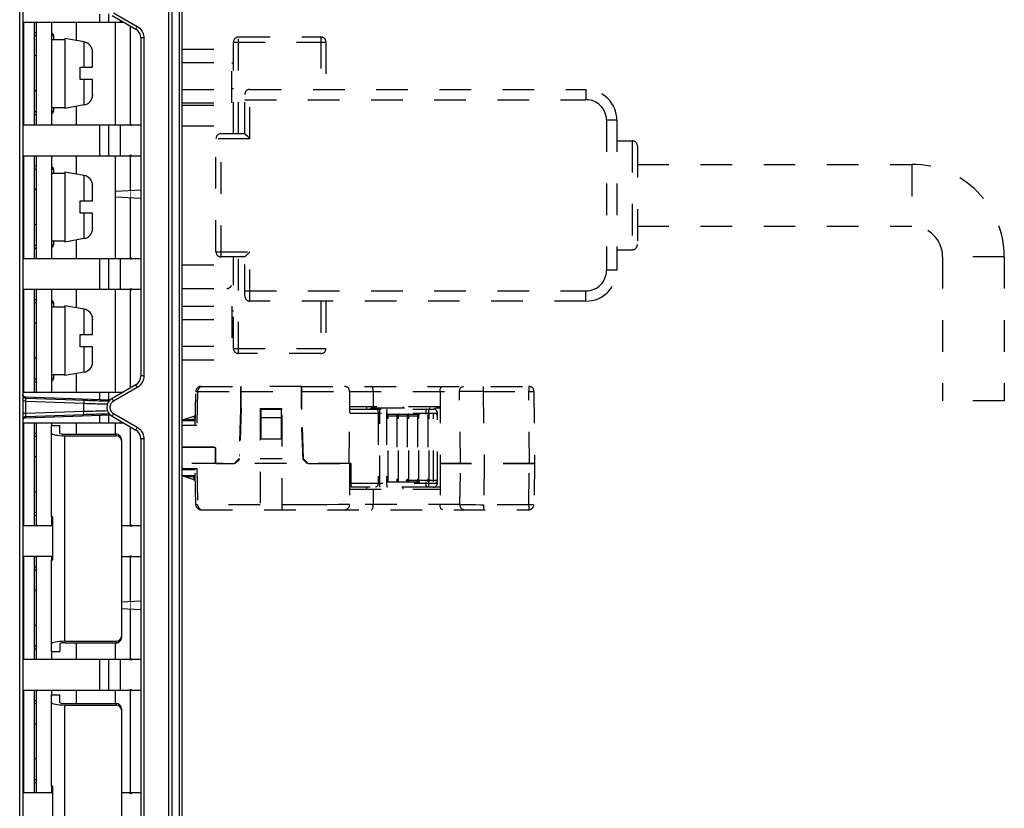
# Model space of a CAD drawing. Header units: millimetres. Extents: x -2013 to 423, y -990 to -169.
# Tile 45 of 50: x -43 to 52, y -510 to -433. Entities that reach past the tile are written whole.
import ezdxf

# ---------------------------------------------------------------- set-up
doc = ezdxf.new("R2010")
doc.units = ezdxf.units.MM
doc.header["$LTSCALE"] = 30.734
doc.linetypes.add('DASHED', pattern=[0.2, 0.1, -0.1])
doc.layers.get('0').update_dxf_attribs({"linetype": 'CONTINUOUS'})
for name, color, linetype in [('02___PRT_ALL_AXES', 7, 'CONTINUOUS'), ('09_ALL_ROUNDS', 7, 'CONTINUOUS'), ('20_ALL_FEATURES', 7, 'CONTINUOUS'), ('_', 7, 'CONTINUOUS'), ('ECAD_15020136', 7, 'CONTINUOUS'), ('ECAD_15160126', 7, 'CONTINUOUS')]:
    doc.layers.add(name, color=color, linetype=linetype)

msp = doc.modelspace()

# ---------------------------------------------------------------- linework, layer by layer
at = {"linetype": 'Continuous'}
for p, q in [((-27.534, -577.219), (-27.534, -328.01)), ((-28.844, -356.094), (-28.844, -544.523)), ((-28.534, -356.094), (-28.534, -544.523)), ((-27.829, -356.06), (-27.829, -544.558)), ((-34.344, -432.908), (-32.034, -434.242)), ((-34.204, -432.648), (-31.894, -433.982)), ((-34.034, -433.561), (-34.034, -443.561)), ((-32.575, -433.929), (-32.575, -443.561)), ((-31.244, -435.108), (-31.534, -435.108)), ((-31.534, -435.108), (-31.534, -467.987)), ((-31.244, -435.108), (-31.244, -467.987)), ((-34.034, -446.561), (-34.034, -456.561)), ((-32.575, -446.561), (-32.575, -449.968)), ((-31.534, -449.913), (-34.034, -450.044)), ((-34.034, -450.573), (-31.534, -450.704)), ((-32.575, -450.649), (-32.575, -456.561)), ((-34.034, -459.561), (-34.034, -469.561)), ((-32.575, -459.561), (-32.575, -469.166)), ((-31.244, -467.987), (-31.534, -467.987)), ((-32.034, -468.853), (-34.344, -470.187)), ((-31.894, -469.113), (-34.204, -470.447)), ((-31.744, -469.01), (-31.894, -469.113)), ((-31.613, -468.895), (-31.744, -469.01)), ((-34.344, -471.919), (-32.034, -473.253)), ((-34.204, -471.659), (-31.894, -472.993)), ((-34.034, -472.561), (-34.034, -473.662)), ((-32.575, -472.94), (-32.575, -482.561)), ((-31.244, -474.119), (-31.534, -474.119)), ((-31.534, -474.119), (-31.534, -539.971)), ((-31.244, -474.119), (-31.244, -539.971)), ((-32.575, -485.561), (-32.575, -489.968)), ((-31.534, -489.913), (-33.433, -490.013)), ((-33.433, -490.604), (-31.534, -490.704)), ((-32.575, -490.649), (-32.575, -495.561)), ((-34.034, -493.959), (-34.034, -495.561)), ((-34.034, -498.561), (-34.034, -499.862)), ((-32.575, -498.561), (-32.575, -508.561))]:
    msp.add_line(p, q, dxfattribs=at)
at = {"linetype": 'DASHED'}
for p, q in [((-25.692, -469.01), (-21.784, -469.01)), ((-21.834, -469.01), (-21.834, -471.26)), ((-15.934, -469.01), (6.205, -469.01)), ((-15.884, -471.26), (-15.884, -469.01)), ((1.758, -469.01), (1.758, -469.502)), ((6.205, -469.01), (6.205, -469.502)), ((-26.25, -472.81), (-26.192, -469.502)), ((-26.042, -469.502), (-26.1, -472.81)), ((-26.042, -469.502), (-21.834, -469.502)), ((-15.884, -469.502), (-11.234, -469.502)), ((-11.234, -469.51), (-0.541, -469.51)), ((-11.234, -469.51), (-11.234, -471.462)), ((-8.934, -469.51), (-8.934, -471.01)), ((-2.434, -469.51), (-2.434, -476.51)), ((-0.439, -476.51), (-0.541, -469.51)), ((1.758, -469.502), (6.205, -469.502)), ((1.758, -469.502), (1.86, -476.51)), ((6.266, -476.51), (6.205, -469.502)), ((6.705, -469.506), (6.766, -476.51)), ((-21.834, -471.261), (-22.001, -476.061)), ((-17.884, -471.26), (-19.834, -471.26)), ((-19.834, -474.16), (-19.834, -471.26)), ((-17.884, -471.26), (-17.884, -474.16)), ((-15.716, -476.061), (-15.884, -471.261)), ((-2.434, -471.01), (-11.234, -471.01)), ((-11.234, -471.21), (-3.084, -471.21)), ((-9.548, -471.21), (-9.548, -471.01)), ((-8.278, -478.81), (-8.278, -471.21)), ((-6.034, -471.11), (-6.034, -471.01)), ((-3.534, -471.71), (-3.534, -471.21)), ((-17.884, -472.06), (-19.834, -472.06)), ((-11.29, -476.51), (-11.194, -471.61)), ((-11.194, -471.61), (-2.684, -471.61)), ((-8.444, -471.61), (-8.444, -478.41)), ((-7.634, -471.61), (-7.634, -478.41)), ((-7.634, -471.86), (-2.684, -471.86)), ((-7.484, -471.71), (-2.834, -471.71)), ((-7.484, -478.31), (-7.484, -471.71)), ((-6.634, -471.86), (-6.634, -478.16)), ((-6.484, -478.31), (-6.484, -471.71)), ((-5.634, -471.86), (-5.634, -478.16)), ((-5.484, -478.31), (-5.484, -471.71)), ((-4.634, -471.86), (-4.634, -478.16)), ((-4.484, -478.31), (-4.484, -471.71)), ((-3.827, -471.61), (-3.827, -471.71)), ((-3.634, -471.86), (-3.634, -478.16)), ((-3.484, -478.31), (-3.484, -471.71)), ((-3.084, -478.31), (-3.084, -471.71)), ((-2.684, -478.41), (-2.684, -471.61)), ((-26.1, -472.81), (-27.534, -472.81)), ((-17.884, -474.16), (-19.834, -474.16)), ((-27.534, -474.91), (-24.354, -474.91)), ((-24.354, -474.91), (-24.254, -475.01)), ((-24.254, -476.51), (-24.254, -475.01)), ((-22.467, -476.51), (-22.001, -476.061)), ((-21.955, -476.06), (-22.001, -476.06)), ((-17.784, -476.06), (-19.934, -476.06)), ((-15.716, -476.06), (-15.763, -476.06)), ((-15.716, -476.061), (-15.25, -476.51)), ((-24.254, -476.51), (-22.467, -476.51)), ((-15.25, -476.51), (-11.29, -476.51)), ((-11.084, -476.51), (-11.234, -476.51)), ((-11.084, -478.81), (-11.084, -476.51)), ((6.766, -476.51), (-2.434, -476.51)), ((-11.084, -478.41), (-2.684, -478.41)), ((-3.084, -478.81), (-11.084, -478.81)), ((-2.684, -478.16), (-7.634, -478.16)), ((-7.484, -478.31), (-2.834, -478.31)), ((-3.827, -478.31), (-3.827, -478.41)), ((-3.534, -478.81), (-3.534, -478.31))]:
    msp.add_line(p, q, dxfattribs=at)
at = {"linetype": 'Continuous', "const_width": 0.0852}
for points in [[(-33.214, -433.561), (-43.034, -433.561)], [(-32.534, -443.561), (-32.534, -433.953)], [(-43.034, -443.561), (-32.534, -443.561)], [(-32.534, -446.561), (-43.034, -446.561)], [(-32.534, -456.561), (-32.534, -446.561)], [(-43.034, -456.561), (-32.534, -456.561)], [(-32.534, -459.561), (-43.034, -459.561)], [(-32.534, -469.142), (-32.534, -459.561)], [(-43.034, -469.561), (-33.259, -469.561)], [(-33.233, -472.561), (-43.034, -472.561)], [(-32.534, -482.561), (-32.534, -472.964)], [(-43.034, -482.561), (-40.133, -482.561)], [(-33.433, -482.561), (-32.534, -482.561)], [(-40.133, -485.561), (-43.034, -485.561)], [(-32.534, -485.561), (-33.433, -485.561)], [(-32.534, -495.561), (-32.534, -485.561)], [(-43.034, -495.561), (-32.534, -495.561)], [(-32.534, -498.561), (-43.034, -498.561)], [(-32.534, -508.561), (-32.534, -498.561)], [(-43.034, -508.561), (-40.133, -508.561)], [(-33.433, -508.561), (-32.534, -508.561)]]:
    msp.add_lwpolyline(points, dxfattribs=at)
at = {"linetype": 'Continuous'}
for points in [[(-31.894, -433.982), (-31.932, -434.048), (-31.967, -434.111), (-31.996, -434.164), (-32.018, -434.205), (-32.031, -434.232), (-32.034, -434.242)], [(-31.894, -433.982), (-31.761, -434.072), (-31.646, -434.168)], [(-31.646, -434.168), (-31.55, -434.27), (-31.47, -434.376), (-31.403, -434.484), (-31.349, -434.596), (-31.306, -434.711)], [(-31.306, -434.711), (-31.274, -434.833), (-31.253, -434.966), (-31.244, -435.108)], [(-31.244, -467.987), (-31.256, -468.159), (-31.288, -468.323), (-31.34, -468.478), (-31.411, -468.625), (-31.502, -468.765), (-31.613, -468.895)], [(-31.894, -469.113), (-31.932, -469.047), (-31.967, -468.985), (-31.996, -468.931), (-32.018, -468.89), (-32.031, -468.863), (-32.034, -468.853)], [(-34.204, -470.447), (-34.242, -470.38), (-34.277, -470.318), (-34.306, -470.265), (-34.328, -470.223), (-34.341, -470.197), (-34.344, -470.187)], [(-34.204, -470.447), (-34.284, -470.502), (-34.353, -470.562), (-34.409, -470.627), (-34.455, -470.694), (-34.491, -470.762), (-34.518, -470.83), (-34.537, -470.896), (-34.548, -470.961), (-34.554, -471.023), (-34.554, -471.082), (-34.549, -471.138), (-34.541, -471.19), (-34.529, -471.239), (-34.515, -471.285), (-34.498, -471.328), (-34.48, -471.367), (-34.46, -471.404), (-34.439, -471.438), (-34.416, -471.471), (-34.392, -471.502), (-34.366, -471.531), (-34.338, -471.559), (-34.309, -471.586), (-34.277, -471.611), (-34.242, -471.636), (-34.204, -471.659)], [(-34.204, -471.659), (-34.242, -471.726), (-34.277, -471.788), (-34.306, -471.841), (-34.328, -471.883), (-34.341, -471.909), (-34.344, -471.919)], [(-31.894, -472.993), (-31.932, -473.059), (-31.967, -473.122), (-31.996, -473.175), (-32.018, -473.216), (-32.031, -473.243), (-32.034, -473.253)], [(-31.894, -472.993), (-31.761, -473.083), (-31.646, -473.179)], [(-31.646, -473.179), (-31.55, -473.281), (-31.47, -473.387), (-31.403, -473.495), (-31.349, -473.607), (-31.306, -473.722)], [(-31.306, -473.722), (-31.274, -473.844), (-31.253, -473.977), (-31.244, -474.119)]]:
    msp.add_lwpolyline(points, dxfattribs=at)
at = {"linetype": 'DASHED'}
for points in [[(-25.692, -469.01), (-25.696, -469.011), (-25.704, -469.015), (-25.715, -469.02), (-25.729, -469.028), (-25.746, -469.039), (-25.764, -469.052), (-25.784, -469.069), (-25.806, -469.089), (-25.83, -469.113), (-25.855, -469.14), (-25.88, -469.17), (-25.904, -469.201), (-25.926, -469.233), (-25.947, -469.264), (-25.966, -469.296), (-25.982, -469.327), (-25.998, -469.357), (-26.011, -469.387), (-26.023, -469.417), (-26.033, -469.446), (-26.039, -469.474), (-26.042, -469.502)], [(-8.934, -469.51), (-8.936, -469.435), (-8.942, -469.361), (-8.953, -469.29), (-8.968, -469.224), (-8.987, -469.164), (-9.01, -469.111), (-9.035, -469.069), (-9.063, -469.037), (-9.093, -469.017), (-9.124, -469.01)], [(-2.434, -469.51), (-2.431, -469.437), (-2.424, -469.364), (-2.411, -469.293), (-2.393, -469.227), (-2.37, -469.166), (-2.342, -469.113), (-2.311, -469.07), (-2.277, -469.038), (-2.24, -469.017), (-2.201, -469.01)], [(-0.541, -469.51), (-0.536, -469.432), (-0.522, -469.356), (-0.5, -469.286), (-0.471, -469.221), (-0.433, -469.162), (-0.388, -469.111), (-0.337, -469.068), (-0.28, -469.037), (-0.22, -469.017), (-0.158, -469.01)], [(-26.192, -469.502), (-26.19, -469.501), (-26.181, -469.501), (-26.168, -469.501), (-26.15, -469.501), (-26.128, -469.501), (-26.101, -469.501), (-26.073, -469.501), (-26.042, -469.502)], [(0.981, -469.504), (0.731, -469.505), (0.49, -469.506), (0.257, -469.507), (0.037, -469.507), (-0.171, -469.508), (-0.541, -469.51)], [(1.758, -469.502), (1.496, -469.502), (0.981, -469.504)], [(6.205, -469.502), (6.281, -469.501), (6.356, -469.501), (6.428, -469.501), (6.495, -469.501), (6.556, -469.501), (6.608, -469.502), (6.65, -469.503), (6.68, -469.504), (6.699, -469.505), (6.705, -469.506)], [(-8.71, -471.21), (-8.668, -471.215), (-8.628, -471.23), (-8.591, -471.253), (-8.556, -471.284), (-8.525, -471.323), (-8.497, -471.37), (-8.475, -471.424), (-8.458, -471.483), (-8.447, -471.545), (-8.444, -471.61)], [(-7.574, -471.21), (-7.583, -471.215), (-7.593, -471.23), (-7.601, -471.255), (-7.609, -471.288), (-7.617, -471.329), (-7.623, -471.378), (-7.627, -471.431), (-7.631, -471.488), (-7.633, -471.549), (-7.634, -471.61)], [(-3.71, -471.21), (-3.728, -471.215), (-3.746, -471.23), (-3.762, -471.253), (-3.777, -471.284), (-3.791, -471.323), (-3.803, -471.37), (-3.813, -471.424), (-3.821, -471.483), (-3.825, -471.545), (-3.827, -471.61)], [(-11.194, -471.61), (-11.195, -471.586), (-11.198, -471.562), (-11.203, -471.537), (-11.211, -471.512), (-11.221, -471.487), (-11.234, -471.462)], [(-8.444, -478.41), (-8.447, -478.473), (-8.457, -478.534), (-8.472, -478.59), (-8.493, -478.642), (-8.519, -478.689), (-8.55, -478.73), (-8.586, -478.764), (-8.625, -478.789), (-8.667, -478.805), (-8.71, -478.81)], [(-7.634, -478.41), (-7.633, -478.473), (-7.631, -478.534), (-7.627, -478.591), (-7.623, -478.644), (-7.616, -478.692), (-7.609, -478.734), (-7.601, -478.766), (-7.593, -478.791), (-7.583, -478.805), (-7.574, -478.81)], [(-3.827, -478.41), (-3.825, -478.473), (-3.821, -478.534), (-3.814, -478.59), (-3.805, -478.642), (-3.794, -478.689), (-3.78, -478.73), (-3.764, -478.764), (-3.747, -478.789), (-3.729, -478.805), (-3.71, -478.81)]]:
    msp.add_lwpolyline(points, dxfattribs=at)
at = {"linetype": 'Continuous'}
for centre in [(-32.534, -443.561), (-32.534, -446.561), (-32.534, -456.561), (-32.534, -459.561), (-32.534, -482.561), (-32.534, -485.561), (-32.534, -495.561), (-32.534, -498.561), (-32.534, -508.561)]:
    msp.add_circle(centre, 0.0762, dxfattribs=at)
for centre, start, end in [((-32.534, -435.108), 0, 60), ((-32.534, -467.987), 300, 0), ((-33.844, -471.053), 120, 240), ((-32.534, -474.119), 0, 60)]:
    msp.add_arc(centre, 1, start, end, dxfattribs=at)
at = {"linetype": 'DASHED'}
for centre, radius, start, end in [((-25.692, -469.51), 0.5, 90, 179), ((-11.734, -469.51), 0.5, 0, 90), ((6.205, -469.51), 0.5, 0.5, 90), ((-3.084, -471.61), 0.4, 0, 90), ((-7.484, -471.86), 0.15, 90, 180), ((-6.484, -471.86), 0.15, 90, 180), ((-5.484, -471.86), 0.15, 90, 180), ((-4.484, -471.86), 0.15, 90, 180), ((-3.484, -471.86), 0.15, 90, 180), ((-2.834, -471.86), 0.15, 0, 90), ((-7.484, -478.16), 0.15, 180, 270), ((-6.484, -478.16), 0.15, 180, 270), ((-5.484, -478.16), 0.15, 180, 270), ((-4.484, -478.16), 0.15, 180, 270), ((-3.484, -478.16), 0.15, 180, 270), ((-3.084, -478.41), 0.4, 270, 360), ((-2.834, -478.16), 0.15, 270, 360)]:
    msp.add_arc(centre, radius, start, end, dxfattribs=at)
at = {"layer": '02___PRT_ALL_AXES', "linetype": 'Continuous'}
for p, q in [((-43.334, -539.533), (-43.334, -361.088)), ((-43.034, -361.088), (-43.034, -539.533)), ((-37.834, -433.561), (-37.834, -435.355)), ((-41.934, -434.564), (-41.734, -434.571)), ((-41.934, -434.86), (-41.734, -434.86)), ((-40.034, -434.92), (-40.034, -435.261)), ((-41.934, -442.26), (-41.734, -442.26)), ((-41.934, -442.557), (-41.734, -442.55)), ((-40.034, -441.861), (-40.034, -442.201)), ((-37.834, -441.767), (-37.834, -443.561)), ((-37.834, -446.561), (-37.834, -448.355)), ((-41.934, -447.564), (-41.734, -447.571)), ((-41.934, -447.86), (-41.734, -447.86)), ((-40.034, -447.92), (-40.034, -448.261)), ((-40.034, -454.861), (-40.034, -455.201)), ((-37.834, -454.767), (-37.834, -456.561)), ((-41.934, -455.26), (-41.734, -455.26)), ((-41.934, -455.557), (-41.734, -455.55)), ((-37.834, -459.561), (-37.834, -461.355)), ((-41.934, -460.564), (-41.734, -460.571)), ((-41.934, -460.86), (-41.734, -460.86)), ((-40.034, -460.92), (-40.034, -461.261)), ((-41.934, -468.26), (-41.734, -468.26)), ((-40.034, -467.861), (-40.034, -468.201)), ((-37.834, -467.767), (-37.834, -469.561)), ((-41.934, -468.557), (-41.734, -468.55)), ((-34.554, -470.35), (-42.744, -470.059)), ((-42.744, -470.16), (-42.744, -470.059)), ((-42.744, -470.16), (-36.917, -470.36)), ((-42.744, -470.459), (-43.034, -470.459)), ((-42.744, -470.459), (-42.745, -470.436)), ((-42.744, -470.459), (-37.09, -470.654)), ((-42.744, -471.661), (-42.744, -470.459)), ((-37.09, -471.467), (-37.09, -470.654)), ((-34.733, -470.423), (-34.621, -470.426)), ((-42.744, -471.661), (-43.034, -471.661)), ((-42.748, -471.828), (-42.748, -471.789)), ((-37.09, -471.467), (-42.744, -471.661)), ((-37.09, -471.767), (-42.744, -471.961)), ((-42.744, -472.062), (-34.54, -471.771)), ((-42.744, -472.062), (-42.744, -471.961)), ((-34.78, -471.402), (-34.975, -471.407)), ((-34.611, -471.695), (-34.854, -471.7)), ((-37.834, -472.561), (-37.834, -473.662)), ((-41.934, -473.564), (-41.734, -473.571)), ((-41.934, -473.86), (-41.734, -473.86)), ((-41.934, -481.26), (-41.734, -481.26)), ((-41.934, -481.557), (-41.734, -481.55)), ((-41.934, -486.564), (-41.734, -486.571)), ((-41.934, -486.86), (-41.734, -486.86)), ((-41.934, -494.26), (-41.734, -494.26)), ((-37.834, -493.959), (-37.834, -495.561)), ((-41.934, -494.557), (-41.734, -494.55)), ((-37.834, -498.561), (-37.834, -499.862)), ((-41.934, -499.564), (-41.734, -499.571)), ((-41.934, -499.86), (-41.734, -499.86)), ((-41.934, -507.26), (-41.734, -507.26)), ((-41.934, -507.557), (-41.734, -507.55))]:
    msp.add_line(p, q, dxfattribs=at)
at = {"layer": '02___PRT_ALL_AXES', "linetype": 'DASHED'}
for p, q in [((-22.534, -437.56), (-22.684, -437.56)), ((-22.534, -440.06), (-22.684, -440.06)), ((14.766, -445.114), (16.266, -445.114)), ((14.766, -455.714), (16.266, -455.714)), ((-22.534, -461.682), (-22.684, -461.682)), ((-22.534, -464.182), (-22.684, -464.182))]:
    msp.add_line(p, q, dxfattribs=at)
at = {"layer": '02___PRT_ALL_AXES', "linetype": 'Continuous'}
for points in [[(-40.233, -434.863), (-40.21, -434.864), (-40.159, -434.868), (-40.115, -434.874), (-40.08, -434.882)], [(-40.08, -434.882), (-40.054, -434.893), (-40.039, -434.905), (-40.034, -434.92)], [(-40.034, -442.201), (-40.039, -442.215), (-40.054, -442.228), (-40.08, -442.238), (-40.115, -442.247), (-40.159, -442.253), (-40.21, -442.257), (-40.233, -442.258)], [(-40.233, -447.863), (-40.21, -447.864), (-40.159, -447.868), (-40.115, -447.874), (-40.08, -447.882)], [(-40.08, -447.882), (-40.054, -447.893), (-40.039, -447.905), (-40.034, -447.92)], [(-40.034, -455.201), (-40.039, -455.215), (-40.054, -455.228), (-40.08, -455.238), (-40.115, -455.247), (-40.159, -455.253), (-40.21, -455.257), (-40.233, -455.258)], [(-40.233, -460.863), (-40.21, -460.864), (-40.159, -460.868), (-40.115, -460.874), (-40.08, -460.882)], [(-40.08, -460.882), (-40.054, -460.893), (-40.039, -460.905), (-40.034, -460.92)], [(-40.034, -468.201), (-40.039, -468.215), (-40.054, -468.228), (-40.08, -468.238), (-40.115, -468.247), (-40.159, -468.253), (-40.21, -468.257), (-40.233, -468.258)], [(-42.744, -470.16), (-42.82, -470.147), (-42.89, -470.116), (-42.95, -470.068), (-42.995, -470.007), (-43.024, -469.936), (-43.034, -469.86)], [(-42.744, -470.059), (-42.82, -470.046), (-42.89, -470.015), (-42.95, -469.967), (-42.995, -469.906), (-43.024, -469.835)], [(-42.745, -470.436), (-42.746, -470.388), (-42.747, -470.363), (-42.748, -470.337), (-42.748, -470.311), (-42.748, -470.286), (-42.748, -470.263), (-42.748, -470.243), (-42.748, -470.226), (-42.748, -470.212), (-42.748, -470.2), (-42.748, -470.189), (-42.747, -470.18), (-42.747, -470.172), (-42.746, -470.166), (-42.745, -470.162), (-42.744, -470.16)], [(-37.09, -470.354), (-37.087, -470.365), (-37.086, -470.396), (-37.085, -470.444), (-37.086, -470.505), (-37.087, -470.577), (-37.09, -470.654)], [(-36.917, -470.36), (-36.745, -470.365), (-36.575, -470.371), (-36.402, -470.376), (-36.22, -470.382), (-36.029, -470.388), (-35.828, -470.394), (-35.62, -470.4), (-35.405, -470.406), (-35.185, -470.412), (-34.961, -470.418), (-34.733, -470.423)], [(-37.09, -470.654), (-36.906, -470.659), (-36.723, -470.665), (-36.543, -470.671), (-36.359, -470.676), (-36.164, -470.682), (-35.961, -470.688), (-35.748, -470.694), (-35.526, -470.7), (-35.298, -470.706), (-35.064, -470.712), (-34.785, -470.718)], [(-34.733, -470.423), (-34.693, -470.436), (-34.656, -470.467), (-34.654, -470.469)], [(-42.744, -471.961), (-42.82, -471.974), (-42.89, -472.005), (-42.95, -472.053), (-42.995, -472.114), (-43.024, -472.185), (-43.034, -472.261)], [(-42.744, -472.062), (-42.82, -472.075), (-42.89, -472.106), (-42.95, -472.154), (-42.995, -472.215), (-43.024, -472.286)], [(-42.748, -471.789), (-42.747, -471.746), (-42.746, -471.721), (-42.745, -471.692), (-42.744, -471.661)], [(-42.744, -471.961), (-42.745, -471.96), (-42.746, -471.957), (-42.746, -471.951), (-42.747, -471.943), (-42.748, -471.932), (-42.748, -471.918), (-42.748, -471.902), (-42.748, -471.884), (-42.748, -471.866), (-42.748, -471.847), (-42.748, -471.828)], [(-34.975, -471.407), (-35.115, -471.41), (-35.267, -471.414), (-35.429, -471.418), (-35.6, -471.423), (-35.78, -471.428), (-35.969, -471.433), (-36.17, -471.439), (-36.381, -471.445), (-36.604, -471.452), (-36.841, -471.459), (-37.09, -471.467)], [(-37.09, -471.767), (-37.087, -471.756), (-37.086, -471.725), (-37.085, -471.677), (-37.086, -471.616), (-37.087, -471.544), (-37.09, -471.467)], [(-34.854, -471.7), (-34.977, -471.704), (-35.102, -471.707), (-35.234, -471.71), (-35.377, -471.714), (-35.529, -471.718), (-35.689, -471.723), (-35.859, -471.728), (-36.037, -471.733), (-36.225, -471.739), (-36.423, -471.745), (-36.633, -471.752), (-36.856, -471.759), (-37.09, -471.767)], [(-34.733, -471.698), (-34.693, -471.685), (-34.656, -471.654), (-34.65, -471.645)]]:
    msp.add_lwpolyline(points, dxfattribs=at)
for centre, start, end in [((-40.334, -434.92), 0, 70.2746), ((-40.334, -442.201), 289.72415, 0), ((-40.334, -447.92), 0, 70.27585), ((-40.334, -455.201), 289.72291, 0), ((-40.334, -460.92), 0, 70.27709), ((-40.334, -468.201), 289.72167, 0)]:
    msp.add_arc(centre, 0.3, start, end, dxfattribs=at)
at = {"layer": '09_ALL_ROUNDS', "linetype": 'DASHED'}
for p, q in [((-22.534, -435.514), (-13.534, -435.514)), ((-22.534, -444.414), (-22.534, -435.514)), ((-22.034, -435.014), (-14.034, -435.014)), ((-22.034, -444.414), (-22.034, -435.014)), ((-14.034, -435.014), (-14.034, -440.114)), ((-13.534, -435.514), (-13.534, -440.114)), ((-21.434, -444.414), (-21.434, -440.614)), ((-20.934, -440.114), (11.766, -440.114)), ((-20.934, -444.914), (-20.934, -440.114)), ((11.766, -440.114), (11.766, -441.114)), ((-21.434, -441.114), (11.766, -441.114)), ((-27.534, -441.644), (-22.534, -441.644)), ((14.766, -443.114), (13.766, -443.114)), ((13.766, -443.114), (13.766, -457.714)), ((14.766, -443.114), (14.766, -457.714)), ((-27.534, -443.644), (-22.534, -443.644)), ((-23.734, -444.414), (-21.434, -444.414)), ((-23.734, -456.414), (-23.734, -444.414)), ((-21.253, -444.595), (-21.34, -444.508)), ((-20.934, -444.914), (-24.234, -444.914)), ((-24.234, -455.914), (-24.234, -444.914)), ((16.266, -445.114), (16.266, -455.714)), ((16.766, -445.615), (16.766, -455.214)), ((-24.234, -455.914), (-20.934, -455.914)), ((-20.934, -460.714), (-20.934, -455.914)), ((-21.434, -456.414), (-23.734, -456.414)), ((-22.534, -465.314), (-22.534, -456.414)), ((-22.034, -465.814), (-22.034, -456.414)), ((-21.434, -456.414), (-21.43, -456.411)), ((-21.434, -460.214), (-21.434, -456.414)), ((-21.253, -456.234), (-21.141, -456.122)), ((-27.534, -457.185), (-22.534, -457.185)), ((14.766, -457.714), (13.766, -457.714)), ((-21.434, -459.714), (11.766, -459.714)), ((11.766, -460.714), (11.766, -459.714)), ((11.766, -460.714), (-20.934, -460.714)), ((-14.034, -460.714), (-14.034, -465.814)), ((-13.534, -460.714), (-13.534, -465.314)), ((-22.534, -465.314), (-13.534, -465.314)), ((-14.034, -465.814), (-22.034, -465.814))]:
    msp.add_line(p, q, dxfattribs=at)
at = {"layer": '09_ALL_ROUNDS', "linetype": 'Continuous'}
for p, q in [((-38.933, -473.662), (-33.933, -473.662)), ((-38.933, -473.81), (-33.933, -473.81)), ((-33.933, -473.662), (-33.933, -473.81)), ((-33.433, -474.171), (-33.433, -493.45)), ((-38.933, -493.81), (-33.933, -493.81)), ((-38.933, -493.959), (-33.933, -493.959)), ((-33.933, -493.81), (-33.933, -493.959)), ((-38.933, -499.862), (-33.933, -499.862)), ((-38.933, -500.01), (-33.933, -500.01)), ((-33.933, -499.862), (-33.933, -500.01)), ((-33.433, -500.371), (-33.433, -519.65))]:
    msp.add_line(p, q, dxfattribs=at)
at = {"layer": '09_ALL_ROUNDS', "linetype": 'DASHED'}
for points in [[(-21.401, -444.448), (-21.43, -444.418), (-21.434, -444.414)], [(-21.34, -444.508), (-21.374, -444.474), (-21.401, -444.448)], [(-20.934, -444.914), (-21.007, -444.84), (-21.077, -444.771), (-21.141, -444.707), (-21.253, -444.595)], [(-21.141, -456.122), (-21.077, -456.058), (-21.007, -455.988), (-20.934, -455.914)], [(-21.43, -456.411), (-21.401, -456.381), (-21.374, -456.355), (-21.34, -456.321), (-21.253, -456.234)]]:
    msp.add_lwpolyline(points, dxfattribs=at)
for centre, radius, start, end in [((-22.034, -435.514), 0.5, 90, 180), ((-14.034, -435.514), 0.5, 0, 90), ((-20.934, -440.614), 0.5, 90, 180), ((11.766, -443.114), 3, 0, 90), ((11.766, -443.114), 2, 0, 90), ((-23.734, -444.914), 0.5, 90, 180), ((16.266, -445.614), 0.5, 0, 90), ((-23.734, -455.914), 0.5, 180, 270), ((16.266, -455.214), 0.5, 270, 360), ((11.766, -457.714), 3, 270, 360), ((11.766, -457.714), 2, 270, 360), ((-20.934, -460.214), 0.5, 180, 270), ((-22.034, -465.314), 0.5, 180, 270), ((-14.034, -465.314), 0.5, 270, 360)]:
    msp.add_arc(centre, radius, start, end, dxfattribs=at)
at = {"layer": '09_ALL_ROUNDS', "linetype": 'Continuous'}
for centre, start_param, end_param in [((-33.933, -474.171), -1.570796, 0), ((-33.933, -474.319), -1.570796, 0), ((-33.933, -493.302), 3.141593, 4.712389), ((-33.933, -493.45), -3.141593, -1.570796), ((-33.933, -500.371), -1.570796, 0), ((-33.933, -500.519), -1.570796, 0)]:
    msp.add_ellipse(centre, major_axis=(0, 0.509), ratio=0.983282, start_param=start_param, end_param=end_param, dxfattribs=at)
at = {"layer": '20_ALL_FEATURES', "linetype": 'DASHED'}
for p, q in [((16.766, -447.414), (43.466, -447.414)), ((43.466, -447.414), (43.466, -453.414)), ((16.766, -453.414), (43.466, -453.414)), ((52.466, -456.414), (46.466, -456.414)), ((46.466, -456.414), (46.466, -470.414)), ((52.466, -456.414), (52.466, -470.414)), ((52.466, -470.414), (46.466, -470.414))]:
    msp.add_line(p, q, dxfattribs=at)
at = {"layer": '20_ALL_FEATURES', "linetype": 'Continuous'}
for p, q in [((-40.233, -472.81), (-39.433, -472.81)), ((-40.233, -481.71), (-40.233, -472.81)), ((-39.433, -473.57), (-39.433, -472.81)), ((-38.933, -493.81), (-38.933, -473.81)), ((-40.133, -481.71), (-40.233, -481.71)), ((-40.133, -481.71), (-40.133, -485.91)), ((-40.133, -485.91), (-40.233, -485.91)), ((-40.233, -494.81), (-40.233, -485.91)), ((-39.433, -494.051), (-39.433, -494.81)), ((-40.233, -494.81), (-39.433, -494.81)), ((-40.233, -499.01), (-39.433, -499.01)), ((-40.233, -507.91), (-40.233, -499.01)), ((-39.433, -499.77), (-39.433, -499.01)), ((-38.933, -520.01), (-38.933, -500.01)), ((-40.133, -507.91), (-40.233, -507.91)), ((-40.133, -507.91), (-40.133, -512.11))]:
    msp.add_line(p, q, dxfattribs=at)
at = {"layer": '20_ALL_FEATURES', "linetype": 'DASHED'}
for radius in [9, 3]:
    msp.add_arc((43.466, -456.414), radius, 0, 90, dxfattribs=at)
at = {"layer": '20_ALL_FEATURES', "linetype": 'Continuous'}
for centre, major_axis, start_param, end_param in [((-38.933, -473.57), (1.3, 0), 3.141593, 4.712389), ((-38.933, -473.57), (0.5, 0), -3.141593, -1.570796), ((-38.933, -494.051), (1.3, 0), 1.570796, 3.141593), ((-38.933, -494.051), (0.5, 0), 1.570796, 3.141593), ((-38.933, -499.77), (1.3, 0), 3.141593, 4.712389), ((-38.933, -499.77), (0.5, 0), 3.141593, 4.712389)]:
    msp.add_ellipse(centre, major_axis=major_axis, ratio=0.185185, start_param=start_param, end_param=end_param, dxfattribs=at)
at = {"layer": '_', "linetype": 'DASHED'}
for p, q in [((-15.934, -469.01), (-21.784, -469.01)), ((-21.784, -471.16), (-21.784, -469.01)), ((-15.934, -469.01), (-15.934, -471.16)), ((-21.784, -469.502), (-15.934, -469.502)), ((-21.784, -471.16), (-21.957, -476.11)), ((-19.934, -471.16), (-17.784, -471.16)), ((-19.934, -471.16), (-19.934, -481.01)), ((-17.784, -481.01), (-17.784, -471.16)), ((-15.761, -476.11), (-15.934, -471.16)), ((-8.964, -471.11), (-2.434, -471.11)), ((-8.765, -471.21), (-8.765, -471.11)), ((-8.465, -471.11), (-8.465, -471.21)), ((-3.464, -471.11), (-3.464, -471.21)), ((-2.91, -471.11), (-2.91, -471.251)), ((-26.426, -471.941), (-27.534, -472.31)), ((-27.436, -472.313), (-26.241, -472.313)), ((-21.933, -474.11), (-21.887, -474.11)), ((-24.414, -474.91), (-27.534, -474.91)), ((-24.314, -475.01), (-24.414, -474.91)), ((-24.314, -475.01), (-24.314, -476.51)), ((-21.938, -474.24), (-21.891, -474.24)), ((-21.957, -476.11), (-22.357, -476.51)), ((-21.946, -475.81), (-21.993, -475.81)), ((-21.942, -475.68), (-21.988, -475.68)), ((-15.361, -476.51), (-15.761, -476.11)), ((-11.234, -476.51), (-27.534, -476.51)), ((-27.534, -477.01), (-26.104, -477.01)), ((-26.192, -480.519), (-26.254, -477.01)), ((-26.104, -477.01), (-26.042, -480.519)), ((-11.234, -476.51), (-11.234, -480.51)), ((-11.086, -476.569), (-11.132, -476.592)), ((-11.132, -476.592), (-11.132, -478.235)), ((-2.434, -476.51), (6.766, -476.51)), ((-2.434, -476.51), (-2.434, -480.51)), ((-0.497, -480.51), (-0.439, -476.51)), ((1.86, -476.51), (1.802, -480.519)), ((6.196, -480.519), (6.266, -476.51)), ((6.766, -476.51), (6.696, -480.519)), ((-27.534, -477.11), (-26.252, -477.11)), ((-26.241, -477.71), (-27.534, -477.71)), ((-26.452, -478.071), (-27.534, -477.718)), ((-27.044, -477.75), (-26.999, -477.754)), ((-26.924, -477.761), (-26.87, -477.766)), ((-26.87, -477.766), (-26.711, -477.78)), ((-26.711, -477.78), (-26.559, -477.793)), ((-11.084, -478.235), (-11.234, -478.235)), ((-9.548, -479.01), (-9.548, -478.81)), ((-6.034, -479.01), (-6.034, -478.81)), ((-2.434, -478.81), (-3.084, -478.81)), ((-2.91, -478.77), (-2.91, -478.81)), ((-2.478, -479.01), (-2.434, -478.985)), ((-11.234, -479.01), (-2.434, -479.01)), ((-8.934, -479.01), (-8.934, -480.51)), ((-19.934, -480.519), (-26.042, -480.519)), ((-15.6, -480.519), (-17.784, -480.519)), ((-0.497, -480.51), (-11.234, -480.51)), ((-0.497, -480.51), (-0.127, -480.512)), ((1.54, -480.518), (1.802, -480.519)), ((6.196, -480.519), (1.802, -480.519)), ((1.802, -480.519), (1.802, -481.01)), ((6.196, -480.519), (6.196, -481.01)), ((-25.692, -481.01), (6.196, -481.01))]:
    msp.add_line(p, q, dxfattribs=at)
at = {"layer": '_', "linetype": 'Continuous'}
for p, q in [((-27.534, -472.31), (-27.489, -472.31)), ((-27.421, -472.312), (-27.436, -472.313)), ((-27.452, -477.714), (-27.417, -477.717)), ((-27.417, -477.717), (-27.371, -477.721)), ((-27.371, -477.721), (-27.352, -477.723)), ((-27.352, -477.723), (-27.31, -477.727)), ((-27.31, -477.727), (-27.175, -477.739)), ((-27.175, -477.739), (-27.085, -477.747)), ((-27.085, -477.747), (-27.044, -477.75))]:
    msp.add_line(p, q, dxfattribs=at)
at = {"layer": '_', "linetype": 'DASHED'}
for points in [[(-26.361, -472.223), (-26.627, -472.246), (-26.674, -472.25), (-26.719, -472.253), (-26.762, -472.257), (-26.803, -472.26), (-26.842, -472.264), (-26.88, -472.267), (-26.916, -472.27), (-26.951, -472.273), (-26.985, -472.275), (-27.017, -472.278), (-27.048, -472.281), (-27.079, -472.283), (-27.108, -472.286), (-27.137, -472.288), (-27.165, -472.29), (-27.192, -472.293), (-27.219, -472.295), (-27.245, -472.297), (-27.271, -472.299)], [(-26.426, -471.941), (-26.411, -471.942), (-26.392, -471.953), (-26.37, -471.975), (-26.345, -472.008), (-26.32, -472.048), (-26.293, -472.096), (-26.265, -472.151), (-26.24, -472.206)], [(-26.236, -472.213), (-26.3, -472.218), (-26.361, -472.223)], [(-11.132, -476.592), (-11.149, -476.599), (-11.167, -476.605), (-11.185, -476.609), (-11.204, -476.613), (-11.222, -476.615), (-11.234, -476.615)], [(-11.173, -476.51), (-11.171, -476.513), (-11.16, -476.53), (-11.15, -476.549), (-11.14, -476.57), (-11.132, -476.592)], [(-26.999, -477.754), (-26.975, -477.756), (-26.95, -477.759), (-26.924, -477.761)], [(-26.559, -477.793), (-26.378, -477.809), (-26.328, -477.814)], [(-26.452, -478.071), (-26.444, -478.068), (-26.434, -478.056), (-26.421, -478.035), (-26.406, -478.006), (-26.388, -477.968), (-26.369, -477.922), (-26.348, -477.87), (-26.328, -477.814)], [(-26.328, -477.814), (-26.307, -477.815), (-26.287, -477.817), (-26.266, -477.818), (-26.246, -477.819), (-26.24, -477.819)], [(-26.042, -480.519), (-26.071, -480.52), (-26.099, -480.52), (-26.124, -480.52), (-26.147, -480.52), (-26.166, -480.52), (-26.18, -480.52), (-26.189, -480.52), (-26.192, -480.519)], [(-26.042, -480.519), (-26.039, -480.547), (-26.033, -480.575), (-26.023, -480.605), (-26.011, -480.634), (-25.998, -480.664), (-25.982, -480.695), (-25.965, -480.725), (-25.947, -480.756), (-25.927, -480.787), (-25.906, -480.818), (-25.882, -480.848), (-25.858, -480.877), (-25.833, -480.905), (-25.808, -480.93), (-25.785, -480.951), (-25.764, -480.968), (-25.746, -480.982), (-25.73, -480.993), (-25.715, -481.001), (-25.704, -481.006), (-25.696, -481.009), (-25.692, -481.01)], [(-11.234, -480.51), (-12.325, -480.516), (-13.417, -480.519), (-14.509, -480.52), (-15.6, -480.519)], [(-9.124, -481.01), (-9.093, -481.004), (-9.063, -480.984), (-9.035, -480.952), (-9.009, -480.909), (-8.987, -480.857), (-8.968, -480.796), (-8.953, -480.73), (-8.942, -480.659), (-8.936, -480.585), (-8.934, -480.51)], [(-2.201, -481.01), (-2.24, -481.003), (-2.277, -480.983), (-2.311, -480.951), (-2.342, -480.908), (-2.37, -480.855), (-2.393, -480.794), (-2.411, -480.727), (-2.424, -480.657), (-2.431, -480.584), (-2.434, -480.51)], [(-0.114, -481.01), (-0.174, -481.004), (-0.232, -480.986), (-0.286, -480.957), (-0.335, -480.918), (-0.381, -480.869), (-0.42, -480.811), (-0.453, -480.744), (-0.477, -480.67), (-0.492, -480.592), (-0.497, -480.51)], [(-0.127, -480.512), (0.081, -480.513), (0.301, -480.514), (0.534, -480.515), (0.775, -480.516), (1.025, -480.517), (1.54, -480.518)], [(6.696, -480.519), (6.69, -480.52), (6.671, -480.521), (6.641, -480.522), (6.599, -480.523), (6.547, -480.523), (6.487, -480.523), (6.419, -480.522), (6.347, -480.521), (6.272, -480.52), (6.196, -480.519)]]:
    msp.add_lwpolyline(points, dxfattribs=at)
at = {"layer": '_', "linetype": 'Continuous'}
for points in [[(-27.489, -472.31), (-27.481, -472.311), (-27.472, -472.311), (-27.463, -472.311), (-27.454, -472.312), (-27.445, -472.312), (-27.436, -472.313)], [(-27.271, -472.299), (-27.385, -472.309), (-27.421, -472.312)], [(-27.493, -477.71), (-27.491, -477.711), (-27.487, -477.711), (-27.452, -477.714)]]:
    msp.add_lwpolyline(points, dxfattribs=at)
at = {"layer": '_', "linetype": 'DASHED'}
for centre, radius, start, end in [((-8.964, -471.61), 0.5, 90, 126.73564), ((-26.236, -472.51), 0.6, 90, 108.43495), ((-26.203, -477.31), 0.8, 251.92389, 267.77656), ((-25.692, -480.51), 0.5, 181, 270), ((-11.734, -480.51), 0.5, 270, 360), ((6.196, -480.51), 0.5, 270, 359)]:
    msp.add_arc(centre, radius, start, end, dxfattribs=at)
at = {"layer": 'ECAD_15020136', "linetype": 'Continuous'}
for p, q in [((-35.534, -433.561), (-35.534, -432.806)), ((-34.657, -433.561), (-34.657, -432.775)), ((-43.034, -433.561), (-33.214, -433.561)), ((-42.934, -443.561), (-42.934, -433.561)), ((-41.934, -433.561), (-41.934, -443.561)), ((-41.734, -433.561), (-41.734, -443.561)), ((-40.233, -433.561), (-40.233, -443.561)), ((-33.534, -433.561), (-33.534, -433.376)), ((-40.233, -435.261), (-38.934, -435.261)), ((-37.06, -435.491), (-38.934, -435.161)), ((-38.934, -435.161), (-38.934, -441.96)), ((-37.06, -437.961), (-37.06, -435.491)), ((-36.234, -436.461), (-36.236, -436.461)), ((-36.234, -437.961), (-36.234, -436.537)), ((-41.734, -436.861), (-41.934, -436.861)), ((-37.434, -437.961), (-36.234, -437.961)), ((-37.434, -439.161), (-37.434, -437.961)), ((-36.234, -439.161), (-37.434, -439.161)), ((-37.06, -441.63), (-37.06, -439.161)), ((-36.234, -440.585), (-36.234, -439.161)), ((-41.734, -440.261), (-41.934, -440.261)), ((-36.236, -440.661), (-36.234, -440.661)), ((-37.06, -441.63), (-38.934, -441.961)), ((-40.233, -441.861), (-38.934, -441.861)), ((-43.034, -443.561), (-31.534, -443.561)), ((-35.534, -446.561), (-35.534, -443.561)), ((-34.657, -446.561), (-34.657, -443.561)), ((-33.534, -446.561), (-33.534, -443.561)), ((-43.034, -446.561), (-31.534, -446.561)), ((-42.934, -456.561), (-42.934, -446.561)), ((-41.934, -446.561), (-41.934, -456.561)), ((-41.734, -446.561), (-41.734, -456.561)), ((-40.233, -446.561), (-40.233, -456.561)), ((-40.233, -448.261), (-38.934, -448.261)), ((-37.06, -448.491), (-38.934, -448.161)), ((-38.934, -448.161), (-38.934, -454.96)), ((-37.06, -450.961), (-37.06, -448.491)), ((-41.734, -449.861), (-41.934, -449.861)), ((-36.234, -449.461), (-36.236, -449.461)), ((-36.234, -450.961), (-36.234, -449.537)), ((-37.434, -450.961), (-36.234, -450.961)), ((-37.434, -452.161), (-37.434, -450.961)), ((-36.234, -452.161), (-37.434, -452.161)), ((-37.06, -454.63), (-37.06, -452.161)), ((-36.234, -453.585), (-36.234, -452.161)), ((-41.734, -453.261), (-41.934, -453.261)), ((-36.236, -453.661), (-36.234, -453.661)), ((-40.233, -454.861), (-38.934, -454.861)), ((-37.06, -454.63), (-38.934, -454.961)), ((-43.034, -456.561), (-31.534, -456.561)), ((-35.534, -459.561), (-35.534, -456.561)), ((-34.657, -459.561), (-34.657, -456.561)), ((-33.534, -459.561), (-33.534, -456.561)), ((-43.034, -459.561), (-31.534, -459.561)), ((-42.934, -469.561), (-42.934, -459.561)), ((-41.934, -459.561), (-41.934, -469.561)), ((-41.734, -459.561), (-41.734, -469.561)), ((-40.233, -459.561), (-40.233, -469.561)), ((-40.233, -461.261), (-38.934, -461.261)), ((-37.06, -461.491), (-38.934, -461.161)), ((-38.934, -461.161), (-38.934, -467.96)), ((-37.06, -463.961), (-37.06, -461.491)), ((-36.234, -462.461), (-36.236, -462.461)), ((-36.234, -463.961), (-36.234, -462.537)), ((-41.734, -462.861), (-41.934, -462.861)), ((-37.434, -463.961), (-36.234, -463.961)), ((-37.434, -465.161), (-37.434, -463.961)), ((-36.234, -465.161), (-37.434, -465.161)), ((-37.06, -467.63), (-37.06, -465.161)), ((-36.234, -466.585), (-36.234, -465.161)), ((-41.734, -466.261), (-41.934, -466.261)), ((-36.236, -466.661), (-36.234, -466.661)), ((-40.233, -467.861), (-38.934, -467.861)), ((-37.06, -467.63), (-38.934, -467.961)), ((-43.034, -469.561), (-33.259, -469.561)), ((-35.534, -470.315), (-35.534, -469.561)), ((-34.657, -470.346), (-34.657, -469.561)), ((-33.534, -469.719), (-33.534, -469.561)), ((-35.534, -472.561), (-35.534, -471.806)), ((-34.657, -472.561), (-34.657, -471.775)), ((-43.034, -472.561), (-33.233, -472.561)), ((-42.934, -482.561), (-42.934, -472.561)), ((-41.934, -472.561), (-41.934, -482.561)), ((-41.734, -472.561), (-41.734, -482.561)), ((-40.233, -472.561), (-40.233, -472.81)), ((-33.534, -472.561), (-33.534, -472.387)), ((-41.734, -475.861), (-41.934, -475.861)), ((-41.734, -479.261), (-41.934, -479.261)), ((-40.233, -481.71), (-40.233, -482.561)), ((-40.133, -482.561), (-43.034, -482.561)), ((-31.534, -482.561), (-33.433, -482.561)), ((-40.133, -485.561), (-43.034, -485.561)), ((-42.934, -495.561), (-42.934, -485.561)), ((-41.934, -485.561), (-41.934, -495.561)), ((-41.734, -485.561), (-41.734, -495.561)), ((-40.233, -485.561), (-40.233, -485.91)), ((-33.433, -485.561), (-31.534, -485.561)), ((-41.734, -488.861), (-41.934, -488.861)), ((-41.734, -492.261), (-41.934, -492.261)), ((-40.233, -494.81), (-40.233, -495.561)), ((-43.034, -495.561), (-31.534, -495.561)), ((-35.534, -498.561), (-35.534, -495.561)), ((-34.657, -498.561), (-34.657, -495.561)), ((-33.534, -498.561), (-33.534, -495.561)), ((-43.034, -498.561), (-31.534, -498.561)), ((-42.934, -508.561), (-42.934, -498.561)), ((-41.934, -498.561), (-41.934, -508.561)), ((-41.734, -498.561), (-41.734, -508.561)), ((-40.233, -498.561), (-40.233, -499.01)), ((-41.734, -501.861), (-41.934, -501.861)), ((-41.734, -505.261), (-41.934, -505.261)), ((-40.133, -508.561), (-43.034, -508.561)), ((-40.233, -507.91), (-40.233, -508.561)), ((-31.534, -508.561), (-33.433, -508.561))]:
    msp.add_line(p, q, dxfattribs=at)
for points in [[(-36.236, -436.461), (-36.236, -436.473), (-36.235, -436.486), (-36.234, -436.499)], [(-36.234, -436.537), (-36.234, -436.524), (-36.234, -436.511), (-36.234, -436.499)], [(-36.234, -440.623), (-36.235, -440.635), (-36.236, -440.648), (-36.236, -440.661)], [(-36.234, -440.623), (-36.234, -440.61), (-36.234, -440.597), (-36.234, -440.585)], [(-36.236, -449.461), (-36.236, -449.473), (-36.235, -449.486), (-36.234, -449.499)], [(-36.235, -449.486), (-36.236, -449.473), (-36.236, -449.461)], [(-36.234, -449.537), (-36.234, -449.524), (-36.234, -449.511), (-36.234, -449.499)], [(-36.234, -449.511), (-36.234, -449.524), (-36.234, -449.537)], [(-36.234, -453.623), (-36.235, -453.635), (-36.236, -453.648), (-36.236, -453.661)], [(-36.236, -453.661), (-36.236, -453.648), (-36.235, -453.635)], [(-36.234, -453.585), (-36.234, -453.597), (-36.234, -453.61)], [(-36.234, -453.623), (-36.234, -453.61), (-36.234, -453.597), (-36.234, -453.585)], [(-36.236, -462.461), (-36.236, -462.473), (-36.235, -462.486), (-36.234, -462.499), (-36.234, -462.511), (-36.234, -462.524), (-36.234, -462.537)], [(-36.234, -462.537), (-36.234, -462.524), (-36.234, -462.511), (-36.234, -462.499), (-36.235, -462.486), (-36.236, -462.473), (-36.236, -462.461)], [(-36.234, -466.585), (-36.234, -466.597), (-36.234, -466.61), (-36.234, -466.623), (-36.235, -466.635), (-36.236, -466.648), (-36.236, -466.661)], [(-36.236, -466.661), (-36.236, -466.648), (-36.235, -466.635), (-36.234, -466.623), (-36.234, -466.61), (-36.234, -466.597), (-36.234, -466.585)]]:
    msp.add_lwpolyline(points, dxfattribs=at)
for centre, start, end in [((-37.234, -436.476), 0.8699, 79.99997), ((-37.234, -440.645), 279.99997, 359.13005), ((-37.234, -449.476), 0.8699, 79.99997), ((-37.234, -453.645), 279.99997, 359.13005), ((-37.234, -462.476), 0.8699, 79.99997), ((-37.234, -466.645), 279.99997, 359.13005)]:
    msp.add_arc(centre, 1, start, end, dxfattribs=at)
at = {"layer": 'ECAD_15160126', "linetype": 'DASHED'}
for p, q in [((-27.534, -436.21), (-22.684, -436.21)), ((-22.684, -441.41), (-22.684, -436.21)), ((-27.534, -437.51), (-22.684, -437.51)), ((-27.534, -440.11), (-22.684, -440.11)), ((-27.534, -441.41), (-22.684, -441.41)), ((-27.534, -459.485), (-23.184, -459.485)), ((-27.534, -461.21), (-22.684, -461.21)), ((-22.684, -461.21), (-22.684, -466.41)), ((-27.534, -462.51), (-22.684, -462.51)), ((-27.534, -465.11), (-22.684, -465.11)), ((-27.534, -466.41), (-22.684, -466.41))]:
    msp.add_line(p, q, dxfattribs=at)
msp.add_arc((-23.184, -458.985), 0.5, 270, 336.37771, dxfattribs=at)

doc.saveas('drawing.dxf')
